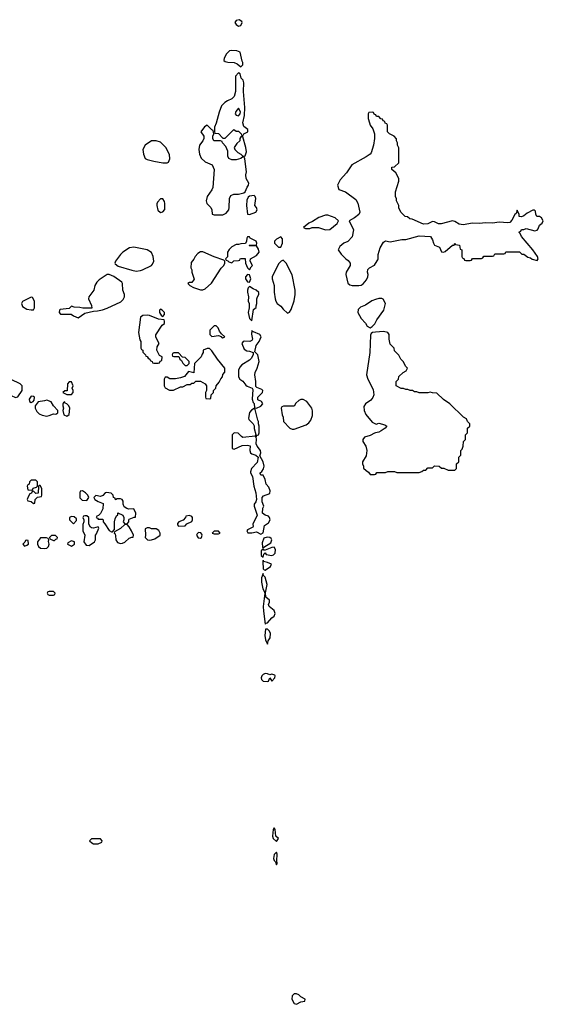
# Model space of a CAD drawing. Header units: inches. Extents: x 2735672 to 2903319, y 894031 to 1029782.
# Tile 131 of 167: x 2816806 to 2821505, y 990803 to 999635. Entities that reach past the tile are written whole.
import ezdxf

# ---------------------------------------------------------------- set-up
doc = ezdxf.new("R2010")
doc.units = ezdxf.units.IN
doc.header["$MEASUREMENT"] = 0
doc.layers.add('C8919', color=7, linetype='Continuous')
doc.layers.add('C8929', color=7, linetype='Continuous')

msp = doc.modelspace()

# ---------------------------------------------------------------- linework, layer by layer
at = {"layer": 'C8919', "color": 4}
for points, elevation in [([(2818775.3, 999635.3), (2818750, 999629), (2818737.3, 999610), (2818750, 999591), (2818770, 999578), (2818790, 999584.7), (2818802, 999610), (2818799, 999619)], 12), ([(2818710, 999359.6), (2818690, 999354.5), (2818675.6, 999344.4), (2818662, 999330), (2818640.7, 999290), (2818638.8, 999270), (2818650, 999260.7), (2818674.4, 999254.4), (2818731, 999250), (2818758.6, 999238.6), (2818790, 999211.3), (2818809.1, 999230.9), (2818809.3, 999250), (2818802.6, 999262.6), (2818784.7, 999344.7), (2818755.5, 999355.5)], 12), ([(2818770, 999158), (2818742, 999130), (2818741.6, 998990), (2818730, 998945.2), (2818710, 998924), (2818670, 998908.7), (2818646.4, 998893.6), (2818616.9, 998863.1), (2818595.3, 998804.7), (2818570, 998706), (2818554, 998670), (2818554, 998630), (2818558, 998618), (2818590, 998614), (2818630, 998574), (2818650, 998574), (2818728.4, 998651.6), (2818750, 998634), (2818770, 998634), (2818794, 998610), (2818798, 998598), (2818810, 998594), (2818818, 998610), (2818853.2, 998630), (2818853.2, 998650), (2818818, 998678), (2818808, 998710), (2818824.4, 998775.6), (2818827.6, 998847.6), (2818813.5, 998990), (2818819.1, 999070), (2818812.1, 999092.1), (2818795.1, 999110), (2818786, 999150)], 12), ([(2818770, 998841.2), (2818747, 998813), (2818741.3, 998790), (2818750, 998778), (2818770, 998773.7), (2818784, 998790), (2818786.3, 998810)], 16), ([(2818490, 998688), (2818466, 998674), (2818432, 998630), (2818458, 998590), (2818458, 998570), (2818451, 998550), (2818421, 998510), (2818414, 998470), (2818418.8, 998430), (2818434.4, 998394.4), (2818470, 998361), (2818534.4, 998334.4), (2818551, 998290), (2818538.8, 998130), (2818530.8, 998110), (2818490, 998048.7), (2818479.1, 998010), (2818486.9, 997986.9), (2818521, 997950), (2818531, 997930), (2818534, 997890), (2818550, 997884.7), (2818630, 997884), (2818659.1, 997900.9), (2818682, 997930), (2818686.6, 997950), (2818689.3, 998030.7), (2818702, 998058), (2818729.3, 998070.7), (2818770, 998071), (2818817.2, 998082.8), (2818830, 998091.3), (2818846.5, 998133.5), (2818859.3, 998150), (2818861.2, 998170), (2818837.6, 998210), (2818837, 998243), (2818842.7, 998270), (2818827.3, 998387.3), (2818822, 998402), (2818810, 998406), (2818791.3, 998388.7), (2818750, 998379), (2818710, 998377.2), (2818684, 998390), (2818674, 998410), (2818675.3, 998455.3), (2818656.4, 998496.4), (2818626, 998530), (2818622, 998542), (2818607.3, 998547.3), (2818548.7, 998550), (2818538, 998570), (2818538, 998590), (2818548, 998610), (2818542, 998642), (2818530, 998646)], 12), ([(2818030, 998549.2), (2817990, 998549), (2817931.3, 998510), (2817911.3, 998470), (2817918, 998430), (2817932, 998390), (2817950, 998381), (2818010, 998366), (2818090, 998351.3), (2818130, 998351.3), (2818142, 998358), (2818153.6, 998386.4), (2818150, 998426), (2818119, 998490), (2818070, 998535.3)], 12), ([(2818810, 998586), (2818790, 998586), (2818782, 998570), (2818782, 998550), (2818755.3, 998524.7), (2818731.3, 998490), (2818738, 998470), (2818764.5, 998444.5), (2818792, 998430), (2818810, 998412), (2818830, 998414), (2818840.9, 998450), (2818836.9, 998490)], 12), ([(2818090, 998028), (2818070, 998028), (2818042, 997998), (2818036.9, 997983.1), (2818036, 997970), (2818047.1, 997927.1), (2818070, 997906), (2818090, 997911.3), (2818110, 997934), (2818110, 997986), (2818104.7, 998004.7)], 12), ([(2818910, 998057), (2818868.3, 998051.7), (2818858, 998042), (2818844, 998016), (2818841, 997970), (2818851.6, 997891.6), (2818870, 997886.8), (2818926, 997910), (2818937, 997930), (2818931.6, 997951.6), (2818917.2, 997970), (2818924.5, 998030), (2818919.3, 998050)], 12), ([(2819570, 997882), (2819550, 997882), (2819490, 997862), (2819435.3, 997824.7), (2819402, 997810), (2819354, 997770), (2819370, 997762), (2819410, 997762), (2819430, 997772), (2819488.4, 997771.6), (2819551.6, 997751.6), (2819590, 997752), (2819654, 997806), (2819668, 997830), (2819638, 997858)], 12), ([(2818870, 997686), (2818850, 997686), (2818843.6, 997676.4), (2818842, 997650), (2818832.7, 997627.3), (2818790, 997626), (2818770, 997618), (2818750, 997618), (2818710, 997598), (2818685.4, 997574.6), (2818672, 997550), (2818672, 997508), (2818654, 997490), (2818658, 997478), (2818672.7, 997472.7), (2818682, 997462), (2818710, 997454), (2818728.4, 997471.6), (2818770, 997474), (2818782, 997478), (2818786, 997490), (2818792.7, 997492.7), (2818830, 997494), (2818832, 997450), (2818852, 997410), (2818870, 997392), (2818882.7, 997417.3), (2818895.3, 997430), (2818874, 997470), (2818879, 997490), (2818930, 997519.1), (2818955.1, 997550), (2818950, 997578), (2818930, 997606), (2818870, 997606), (2818866, 997610), (2818870, 997614), (2818930, 997614), (2818934, 997630), (2818928, 997650), (2818875.3, 997675.3)], 12), ([(2819150, 997686), (2819110, 997668), (2819092, 997650), (2819094, 997630), (2819130, 997594), (2819150, 997594), (2819166, 997630), (2819166, 997670)], 12), ([(2817830, 997596), (2817790.7, 997589.3), (2817731, 997550), (2817710.5, 997529.5), (2817666.8, 997470), (2817661, 997450), (2817664, 997444), (2817690, 997424), (2817812.9, 997387.1), (2817850, 997380.7), (2817890, 997386), (2817909.1, 997390.9), (2817988, 997430), (2817998, 997442), (2818008.7, 997470), (2818004, 997510), (2817990, 997548), (2817949.5, 997569.5)], 12), ([(2818430, 997554), (2818403.5, 997536.5), (2818382, 997510), (2818370, 997486), (2818343.6, 997456.4), (2818342, 997410), (2818351.1, 997391.1), (2818351.6, 997371.6), (2818371.3, 997308.7), (2818350, 997278), (2818330, 997278), (2818314, 997270), (2818334, 997250), (2818366, 997234), (2818430, 997212), (2818450, 997212), (2818470, 997222), (2818528.9, 997271.1), (2818614.6, 997405.4), (2818638, 997430), (2818646, 997450), (2818646, 997470), (2818638, 997478), (2818550, 997508.7), (2818450, 997553.2)], 12), ([(2819170, 997478), (2819154, 997470), (2819130, 997446), (2819072, 997330), (2819072, 997310), (2819090.9, 997250.9), (2819091.3, 997190), (2819098, 997130), (2819104.7, 997110), (2819118, 997090), (2819150, 997064.7), (2819170, 997038), (2819210, 997002), (2819228.4, 997011.6), (2819243.1, 997036.9), (2819270, 997114), (2819279, 997170), (2819279, 997210), (2819250, 997346), (2819198, 997450)], 12), ([(2817610, 997349.2), (2817590, 997349), (2817518, 997302), (2817498, 997282), (2817481, 997250), (2817470.5, 997209.5), (2817426, 997150), (2817424.7, 997130), (2817452, 997070), (2817452.7, 997047.3), (2817371.6, 997048.4), (2817345.4, 997054.6), (2817296.4, 997056.4), (2817270, 997066), (2817250, 997046), (2817170, 997035.3), (2817164.7, 997030), (2817162, 997010), (2817172.7, 996992.7), (2817267.3, 996992.7), (2817290, 996978), (2817330, 996962), (2817390, 997002), (2817470, 997022), (2817503.6, 997023.6), (2817550, 997034), (2817591.9, 997048.1), (2817715.3, 997104.7), (2817734.9, 997125.1), (2817747, 997150), (2817747, 997170), (2817732.3, 997210), (2817729.4, 997269.4), (2817721.5, 997281.5), (2817650, 997332.7)], 12), ([(2818850, 997348.7), (2818831.3, 997330), (2818831.3, 997310), (2818850, 997284.7), (2818870, 997282), (2818880.9, 997310), (2818870, 997348)], 12), ([(2818870, 997242), (2818858, 997230), (2818851.3, 997210), (2818851.3, 997190), (2818861, 997150), (2818858, 997110), (2818864.7, 997090), (2818864.7, 997050), (2818856, 997010), (2818870, 996954), (2818890, 996934), (2818904.7, 997035.3), (2818927.3, 997052.7), (2818927.3, 997067.3), (2818935.3, 997090), (2818934, 997130), (2818939, 997150), (2818953.2, 997170), (2818952.9, 997187.1), (2818929, 997210), (2818901.3, 997221.3)], 12), ([(2816910, 997146), (2816831.6, 997108.4), (2816822, 997090), (2816830, 997062), (2816870, 997038), (2816908, 997032), (2816930, 997034), (2816938, 997050), (2816938, 997110), (2816922, 997142)], 12), ([(2818070, 997038), (2818062, 997030), (2818062, 997010), (2818078, 996978), (2818090, 996974), (2818106, 996990), (2818106, 997010), (2818086, 997030)], 12), ([(2817950, 996985.2), (2817910, 996982), (2817890, 996966), (2817871.3, 996830), (2817883.6, 996763.6), (2817894, 996750), (2817894, 996690), (2817898, 996678), (2817911.6, 996671.6), (2817912.7, 996652.7), (2817934, 996630), (2817938, 996618), (2817950, 996614), (2817958, 996598), (2817974, 996590), (2817978, 996578), (2817994, 996570), (2817998, 996558), (2818010, 996554), (2818050, 996554), (2818062, 996558), (2818067.3, 996572.7), (2818082, 996578), (2818086, 996610), (2818062, 996622), (2818038, 996670), (2818040.4, 996699.6), (2818058, 996730), (2818028.4, 996788.4), (2818028.4, 996808.4), (2818084, 996896), (2818106, 996910), (2818106, 996930), (2818102, 996942), (2818052, 996948), (2817970, 996981.2)], 12), ([(2818570, 996888), (2818550, 996888), (2818514, 996850), (2818514, 996810), (2818530, 996794), (2818590, 996802), (2818614, 996794), (2818614, 996790), (2818630, 996782), (2818646, 996790), (2818616.4, 996816.4), (2818600.2, 996840.2), (2818588, 996870)], 12), ([(2818890, 996846), (2818887.1, 996812.9), (2818895.5, 996770), (2818890, 996759), (2818872, 996748), (2818827.9, 996752.1), (2818810.8, 996749.2), (2818801, 996730), (2818819.9, 996679.9), (2818843.4, 996663.4), (2818870, 996660.5), (2818902, 996650), (2818901, 996630), (2818883.5, 996596.5), (2818870, 996582), (2818800.7, 996539.3), (2818782, 996518), (2818771, 996490), (2818771.1, 996431.1), (2818782, 996410), (2818810, 996391.3), (2818836.3, 996356.3), (2818847.5, 996347.5), (2818892, 996330), (2818899.1, 996319.1), (2818891.3, 996230), (2818902, 996202), (2818911.1, 996191.1), (2818914, 996154), (2818930, 996152), (2818970, 996168), (2818988.7, 996190), (2818975.3, 996210), (2818944.7, 996224.7), (2818944, 996250), (2818985.2, 996290), (2818989, 996310), (2818978.9, 996318.9), (2818934.8, 996334.8), (2818924.1, 996344.1), (2818925.3, 996390), (2818915.5, 996450), (2818918.8, 996470), (2818938, 996510), (2818955.3, 996570), (2818944, 996630), (2818915.3, 996655.3), (2818927.3, 996712.7), (2818955.1, 996750), (2818974, 996790), (2818961.2, 996810), (2818904.7, 996835.3), (2818895.3, 996835.3)], 12), ([(2818510, 996686), (2818490, 996686), (2818454, 996670), (2818454, 996650), (2818443.6, 996636.4), (2818434, 996610), (2818374, 996550), (2818370, 996466), (2818322, 996478), (2818285.4, 996434.6), (2818250, 996422), (2818205.4, 996414.6), (2818154.6, 996414.6), (2818130, 996428), (2818112.7, 996427.3), (2818102, 996410), (2818102, 996350), (2818111.6, 996331.6), (2818150, 996312), (2818187.3, 996312.7), (2818250, 996342), (2818270, 996342), (2818310, 996362), (2818336.4, 996363.6), (2818350, 996374), (2818370, 996374), (2818388.4, 996391.6), (2818430, 996392), (2818472, 996370), (2818482, 996350), (2818482, 996310), (2818474, 996290), (2818474, 996250), (2818478, 996238), (2818510, 996234), (2818522, 996238), (2818526, 996270), (2818546, 996290), (2818546, 996310), (2818566, 996330), (2818568.4, 996351.6), (2818596.4, 996383.6), (2818610, 996414), (2818627.3, 996432.7), (2818630, 996454), (2818647.3, 996472.7), (2818648, 996510), (2818582, 996590), (2818530, 996666)], 12), ([(2818230, 996646), (2818190, 996646), (2818178, 996642), (2818174, 996630), (2818178, 996618), (2818190, 996614), (2818234, 996614), (2818242, 996590), (2818258, 996578), (2818270, 996554), (2818290, 996534), (2818310, 996534), (2818326, 996550), (2818326, 996570), (2818290, 996606), (2818267.3, 996607.3)], 12), ([(2816590, 996446), (2816570, 996438), (2816542, 996410), (2816552, 996390), (2816552, 996370), (2816570, 996334), (2816590, 996334), (2816608.4, 996351.6), (2816630, 996352), (2816670, 996324.7), (2816730, 996264.7), (2816770, 996244.7), (2816790, 996252), (2816828, 996310), (2816828, 996350), (2816810, 996368), (2816730, 996408.7), (2816681.2, 996421.2), (2816670, 996428), (2816608.4, 996428.4)], 12), ([(2817270, 996386), (2817250, 996386), (2817234, 996370), (2817232.7, 996307.3), (2817210, 996306), (2817194, 996290), (2817230, 996274), (2817270, 996274), (2817286, 996290), (2817286, 996310), (2817278, 996330), (2817286, 996350)], 12), ([(2816910, 996258), (2816892, 996230), (2816894, 996210), (2816910, 996202), (2816926, 996210), (2816936.4, 996223.6), (2816938, 996250), (2816930, 996255.3)], 12), ([(2817050, 996222), (2817030, 996215.3), (2816972, 996208), (2816944.7, 996170), (2816944.7, 996150), (2816961.4, 996121.4), (2816980.5, 996100.5), (2817007.9, 996087.9), (2817050, 996078.8), (2817070, 996086), (2817110, 996101), (2817130, 996098), (2817148, 996110), (2817148, 996130), (2817108.7, 996170), (2817088.4, 996208.4)], 12), ([(2819350, 996228.7), (2819330, 996228), (2819310, 996218), (2819285.4, 996194.6), (2819270, 996168), (2819172.7, 996167.3), (2819158, 996162), (2819154, 996150), (2819162, 996090), (2819172, 996070), (2819174, 996030), (2819231.6, 995971.6), (2819250, 995962), (2819270, 995962), (2819378, 996002), (2819400.2, 996019.8), (2819418, 996042), (2819434.6, 996085.4), (2819434.6, 996125.4), (2819428.7, 996150), (2819382, 996210)], 12), ([(2817210, 996206), (2817198, 996202), (2817192.7, 996187.3), (2817192, 996170), (2817198, 996150), (2817192, 996130), (2817202, 996090), (2817230, 996078), (2817250, 996094), (2817256, 996150), (2817248.7, 996170), (2817230, 996188.7), (2817215.3, 996195.3)], 12), ([(2818910, 996148), (2818887.1, 996132.9), (2818867.7, 996112.3), (2818861, 996061), (2818862, 996050), (2818902, 996010), (2818911.6, 995991.6), (2818911.6, 995968.4), (2818924.7, 995915.3), (2818919.8, 995900.2), (2818810, 995888), (2818796.4, 995896.4), (2818767.3, 995927.3), (2818730, 995928), (2818712, 995910), (2818712.7, 995812.7), (2818714, 995790), (2818730, 995782), (2818803.1, 995816.9), (2818850, 995818.8), (2818873.4, 995813.4), (2818870.4, 995770), (2818876.3, 995750), (2818890, 995740.4), (2818924.7, 995730), (2818946, 995710), (2818935.9, 995664.1), (2818886, 995610), (2818878, 995578), (2818878, 995570), (2818896.9, 995536.9), (2818908, 995450), (2818924.9, 995390), (2818931, 995330), (2818924.7, 995310), (2818911.3, 995290), (2818911, 995270), (2818938, 995190), (2818898, 995110), (2818902, 995090), (2818898, 995082), (2818850, 995058), (2818844.7, 995050), (2818852.7, 995032.7), (2818890, 995032), (2818930, 995041), (2818970, 995021), (2818990, 995032), (2819002.6, 995097.4), (2819038, 995122), (2819055.1, 995150), (2819049.4, 995169.4), (2819040.2, 995180.2), (2819008.7, 995190), (2818985.2, 995210), (2818987.5, 995252.5), (2818998, 995270), (2818982, 995310), (2818982.9, 995350), (2818995.3, 995364.7), (2819050, 995384), (2819053.3, 995410), (2819041.4, 995441.4), (2819019.3, 995470), (2819009, 995510), (2818990, 995548), (2818970, 995548), (2818964.7, 995564.7), (2818964, 995570), (2818978.6, 995581.4), (2818994.2, 995605.8), (2818999.3, 995630), (2818990, 995668), (2818962, 995722), (2818969.2, 995750), (2818966.6, 995770), (2818937, 995810), (2818929, 995830), (2818932.3, 995872.3), (2818929.1, 995889.1), (2818922, 995898), (2818930, 995894), (2818934.6, 995905.4), (2818950, 995912), (2818956, 995930), (2818954, 995990), (2818948, 996010), (2818948.7, 996030), (2818942, 996042), (2818919, 996139)], 12), ([(2816950, 995506), (2816910, 995506), (2816894, 995490), (2816892.7, 995467.3), (2816878, 995462), (2816874, 995450), (2816878, 995418), (2816910, 995414), (2816922, 995418), (2816927.3, 995432.7), (2816958, 995442), (2816966, 995450), (2816966, 995490)], 12), ([(2816990, 995458), (2816982, 995458), (2816974, 995450), (2816972.7, 995387.3), (2816950, 995386), (2816930, 995406), (2816918, 995402), (2816912.7, 995387.3), (2816898, 995382), (2816883.6, 995356.4), (2816874, 995330), (2816878, 995318), (2816910, 995314), (2816930, 995294), (2816942, 995298), (2816946, 995330), (2816967.3, 995352.7), (2817002, 995358), (2817006, 995370), (2817006, 995430)], 12), ([(2817370, 995408), (2817350, 995406), (2817346, 995390), (2817346.4, 995346.4), (2817366, 995326), (2817410, 995322), (2817428, 995350), (2817418, 995370), (2817398, 995390)], 12), ([(2817586, 995394), (2817574, 995390), (2817552.7, 995367.3), (2817530, 995358), (2817490, 995368), (2817472, 995350), (2817482, 995330), (2817510, 995312), (2817554, 995294), (2817551.6, 995248.4), (2817530, 995206), (2817512.7, 995187.3), (2817498, 995182), (2817494, 995170), (2817504.7, 995164.7), (2817510, 995154), (2817550, 995154), (2817554, 995150), (2817554, 995130), (2817570, 995114), (2817610, 995052), (2817630, 995042), (2817638, 995042), (2817658, 995062), (2817658, 995130), (2817663.1, 995156.9), (2817676.4, 995183.6), (2817686, 995190), (2817687.3, 995212.7), (2817732, 995190), (2817742, 995170), (2817742, 995150), (2817734, 995130), (2817750, 995114), (2817770, 995114), (2817786, 995130), (2817786, 995150), (2817790, 995154), (2817834, 995174), (2817846, 995174), (2817848, 995210), (2817830, 995246), (2817784.7, 995244.7), (2817769.1, 995249.1), (2817745.2, 995265.2), (2817735.3, 995290), (2817735.3, 995315.3), (2817726, 995330), (2817710, 995338), (2817682, 995338), (2817667.3, 995327.3), (2817662, 995342), (2817648.4, 995348.4), (2817646, 995370), (2817627.3, 995387.3)], 12), ([(2817270, 995178), (2817254, 995170), (2817254, 995150), (2817290, 995114), (2817316.4, 995143.6), (2817316.4, 995156.4), (2817296.4, 995176.4)], 12), ([(2817410, 995186), (2817390, 995186), (2817378, 995182), (2817374, 995170), (2817382, 995150), (2817382, 995130), (2817372.7, 995107.3), (2817372, 995050), (2817392, 995010), (2817381, 994950), (2817401.6, 994921.6), (2817430, 994917.3), (2817478, 994950), (2817486, 994970), (2817486, 995010), (2817496.4, 995023.6), (2817515.3, 995075.3), (2817510, 995086), (2817470, 995075.3), (2817450, 995078), (2817443.1, 995083.1), (2817426, 995110), (2817426, 995170)], 12), ([(2818330, 995188), (2818298, 995182), (2818294, 995170), (2818272.7, 995147.3), (2818234, 995130), (2818223.6, 995116.4), (2818223.6, 995103.6), (2818232.7, 995092.7), (2818290, 995094), (2818307.3, 995112.7), (2818350, 995134), (2818358, 995150), (2818358, 995170), (2818350, 995178)], 12), ([(2817770, 995106), (2817750, 995106), (2817712, 995070), (2817658, 995042), (2817654, 995030), (2817662, 995022), (2817666, 995006), (2817667.7, 994970), (2817684.2, 994944.2), (2817710, 994935.8), (2817730, 994938.4), (2817750, 994948), (2817790, 994984.7), (2817814, 994994), (2817826, 994994), (2817828, 995010), (2817808.9, 995048.9), (2817790, 995086)], 12), ([(2817970, 995078), (2817950, 995078), (2817932.7, 995067.3), (2817936, 995010), (2817931, 994990), (2817952, 994970), (2817970, 994965.5), (2817990, 994968), (2818020.2, 994979.8), (2818066, 995010), (2818066, 995030), (2818054.6, 995054.6), (2818030, 995068), (2817990, 995068.7)], 12), ([(2817048, 994988), (2816992, 994988), (2816964.7, 994950), (2816964.7, 994930), (2816974, 994910), (2816994.4, 994894.4), (2817030, 994890.4), (2817050, 994894), (2817066, 994910), (2817069.4, 994930), (2817064.7, 994955.3), (2817068.4, 994968.4), (2817062, 994982)], 12), ([(2817127.3, 995007.3), (2817092.7, 995007.3), (2817074, 994990), (2817078, 994978), (2817110, 994962), (2817118, 994962), (2817130, 994974), (2817142, 994978), (2817146, 994990)], 12), ([(2818410, 995034), (2818398, 995022), (2818394, 995010), (2818407.2, 994987.2), (2818430, 994985.5), (2818437.2, 994990), (2818445.2, 995010), (2818441.2, 995021.2), (2818432.9, 995032.9)], 12), ([(2818590, 995046), (2818550, 995046), (2818534, 995030), (2818550, 995022), (2818590, 995024.7), (2818606, 995030)], 12), ([(2819028.1, 994991.9), (2818996.3, 994983.7), (2818983.5, 994943.5), (2818984.7, 994904.7), (2818990, 994894), (2818996.4, 994903.6), (2819058.5, 994941.5), (2819069.6, 994970), (2819062.4, 994982.4), (2819050, 994989.6)], 12), ([(2816870, 994966), (2816858, 994962), (2816852.7, 994947.3), (2816834, 994930), (2816850, 994914), (2816870, 994922), (2816886, 994930), (2816882, 994962)], 12), ([(2817270, 994959), (2817238, 994942), (2817234, 994930), (2817270, 994911.3), (2817290, 994926), (2817298, 994930), (2817298, 994950)], 12), ([(2819090, 994902.7), (2819070, 994900.7), (2819010, 994875.3), (2818998, 994878), (2818990, 994886), (2818974, 994870), (2818974, 994830), (2818990, 994814), (2818998, 994842), (2819010, 994854), (2819018.8, 994838.8), (2819070, 994828.7), (2819084.6, 994835.4), (2819099.6, 994850), (2819102.5, 994882.5)], 12), ([(2818990, 994786), (2818987.1, 994772.9), (2818990.6, 994710.6), (2818999.6, 994699.6), (2819010, 994697.3), (2819056.2, 994730), (2819065.2, 994750), (2819030, 994767), (2818995.3, 994775.3)], 12), ([(2818990, 994666), (2818976, 994630), (2818974.8, 994590), (2818987.7, 994530), (2819001, 994510), (2819006.8, 994490), (2818990.8, 994370), (2818994, 994330), (2819010, 994214), (2819018, 994222), (2819030, 994224.7), (2819069.4, 994270.6), (2819090, 994284.7), (2819099.5, 994310), (2819090, 994336), (2819045.2, 994370), (2819039.3, 994390), (2819049, 994410), (2819048.7, 994428.7), (2819016.5, 994456.5), (2819012.5, 994492.5), (2819026, 994570), (2819010, 994634), (2818994, 994650)], 12), ([(2817110, 994506), (2817070, 994506), (2817058, 994502), (2817054, 994490), (2817058, 994478), (2817070, 994474), (2817110, 994474), (2817122, 994478), (2817126, 994490)], 12), ([(2819030, 994168.7), (2819012, 994168), (2819006, 994110), (2819012.7, 994072.7), (2819030, 994034), (2819035.3, 994064.7), (2819054, 994090), (2819057.2, 994130), (2819048.7, 994150)], 12), ([(2819010, 993769), (2818990, 993761.2), (2818978.8, 993750), (2818973.4, 993730), (2818976.3, 993716.3), (2818990, 993702), (2819030, 993698), (2819038, 993702), (2819050, 993732), (2819070, 993702), (2819095.3, 993730), (2819099, 993750), (2819095.1, 993755.1), (2819070, 993765.2), (2819050, 993759), (2819028.7, 993768.7)], 12), ([(2819090, 992386), (2819082, 992370), (2819074, 992310), (2819082, 992290), (2819110, 992262), (2819128, 992290), (2819106, 992310), (2819098, 992370)], 12), ([(2817530, 992286), (2817450, 992286), (2817434, 992270), (2817454, 992250), (2817470, 992242), (2817510, 992242), (2817542, 992258), (2817546, 992270)], 12), ([(2819110, 992168), (2819090, 992146), (2819084.7, 992110), (2819090, 992094), (2819102, 992082), (2819110, 992054), (2819118, 992070), (2819114, 992090), (2819117.2, 992150)], 12), ([(2819290, 990898), (2819270, 990898), (2819250, 990878), (2819248.2, 990850), (2819270, 990811), (2819290, 990802.8), (2819330, 990824.7), (2819366, 990830), (2819368, 990850), (2819329.1, 990869.1), (2819310, 990888)], 12)]:
    msp.add_lwpolyline(points, close=True, dxfattribs=dict(at, elevation=elevation))
at = {"layer": 'C8919', "color": 4, "elevation": 12}
for points in [[(2820000, 998782.7), (2819987.3, 998787.3), (2819982, 998802), (2819970, 998806), (2819938, 998802), (2819934, 998790), (2819934, 998750), (2819944.7, 998710), (2819952, 998690), (2819976, 998656), (2819991, 998611), (2819990.8, 998570), (2819980.7, 998510), (2819959.1, 998440.9), (2819950.7, 998429.3), (2819915.9, 998404.1), (2819786.8, 998333.2), (2819739.8, 998260.2), (2819681.4, 998198.6), (2819658, 998150), (2819671.6, 998111.6), (2819730, 998091), (2819822, 998022), (2819841, 997990), (2819858, 997910), (2819851.1, 997888.9), (2819810, 997858), (2819762, 997830), (2819802, 997750), (2819790, 997686), (2819750, 997646), (2819714, 997630), (2819679.6, 997600.4), (2819664.7, 997570), (2819690, 997532), (2819732, 997490), (2819754.4, 997474.4), (2819771.3, 997450), (2819771, 997430), (2819737.3, 997370), (2819733.4, 997350), (2819750.7, 997270.7), (2819770, 997256), (2819790.7, 997250.7), (2819850, 997250.8), (2819870, 997254.8), (2819890, 997266), (2819917.5, 997302.5), (2819929.2, 997330), (2819934, 997350), (2819928.9, 997371.1), (2819930, 997394), (2819946, 997410), (2819990, 997432), (2820000, 997447.8)], [(2820000, 997123.9), (2819967.1, 997112.9), (2819910, 997075.3), (2819863.6, 997056.4), (2819843.6, 997036.4), (2819842, 997010), (2819870, 996954), (2819910, 996914), (2819925.4, 996885.4), (2819950, 996872), (2819970, 996882), (2819993.6, 996906.4), (2820000, 996920.4)], [(2820000, 996831.7), (2819971.3, 996828.7), (2819961, 996819), (2819955.3, 996804.7), (2819948.2, 996650), (2819918.8, 996450), (2819930.8, 996410), (2819978.8, 996318.8), (2819984.9, 996270), (2819974.2, 996245.8), (2819957.1, 996222.9), (2819910.6, 996189.4), (2819895.3, 996164.7), (2819898.8, 996130), (2819913.7, 996093.7), (2819970, 996024.7), (2820000, 996009.7)], [(2820000, 995928.5), (2819990, 995926), (2819950, 995904.5), (2819902, 995890), (2819884.7, 995870), (2819886, 995850), (2819911, 995810), (2819922.8, 995770), (2819916.8, 995723.2), (2819882, 995670), (2819882, 995650), (2819891.6, 995631.6), (2819892.7, 995612.7), (2819914, 995590), (2819936.9, 995576.9), (2819950, 995554), (2819990, 995554), (2820000, 995557.3)]]:
    msp.add_lwpolyline(points, dxfattribs=at)
at = {"layer": 'C8929', "color": 4, "elevation": 12}
for points in [[(2820000, 997447.8), (2820020.2, 997479.8), (2820024, 997490), (2820024, 997530), (2820040.9, 997590), (2820070, 997641), (2820090, 997651), (2820130, 997642), (2820236.4, 997663.6), (2820270, 997664.7), (2820390, 997696), (2820492, 997690), (2820510, 997662), (2820518.8, 997630), (2820530, 997611.3), (2820573.4, 997593.4), (2820591.6, 997551.6), (2820610, 997551.3), (2820623.1, 997556.9), (2820690, 997612), (2820706, 997614), (2820710, 997632), (2820718, 997618), (2820752.7, 997612.7), (2820758, 997578), (2820774, 997570), (2820774, 997510), (2820778, 997498), (2820792.7, 997492.7), (2820798, 997478), (2820810, 997474), (2820850, 997474), (2820862, 997478), (2820870, 997494), (2820950, 997494), (2820962, 997498), (2820970, 997514), (2821050, 997514), (2821062, 997518), (2821070, 997534), (2821150, 997534), (2821162, 997538), (2821170, 997554), (2821290, 997552), (2821312, 997532), (2821330, 997531.3), (2821366, 997506), (2821390, 997498), (2821406, 997486), (2821450, 997474), (2821458, 997490), (2821454, 997510), (2821411.9, 997571.9), (2821309, 997690), (2821298, 997718), (2821286, 997730), (2821302, 997738), (2821310, 997754), (2821330, 997754), (2821350, 997762), (2821430, 997741), (2821450, 997746), (2821460.2, 997759.8), (2821470, 997791.3), (2821495.3, 997810), (2821505.2, 997830), (2821490, 997859), (2821470, 997869), (2821448, 997870), (2821438, 997890), (2821436.4, 997916.4), (2821427.3, 997927.3), (2821410, 997928), (2821360.7, 997899.3), (2821330, 997875.3), (2821310, 997868), (2821288, 997870), (2821287.3, 997887.3), (2821270, 997926), (2821262, 997898), (2821250, 997888), (2821223.8, 997836.2), (2821204.5, 997815.5), (2821188.2, 997811.8), (2821110, 997820.4), (2821050, 997809.6), (2820990, 997813.5), (2820930, 997807.3), (2820870, 997809.6), (2820784.9, 997795.1), (2820750, 997801.3), (2820710, 997823.6), (2820690, 997829.6), (2820590, 997803.7), (2820563.6, 997803.6), (2820530, 997820.9), (2820510, 997823.7), (2820470, 997804.2), (2820430, 997802), (2820327.3, 997847.3), (2820308.4, 997848.4), (2820287.3, 997867.3), (2820266, 997870), (2820226, 997910), (2820208.4, 997948.4), (2820208, 997970), (2820188, 998010), (2820187.3, 998027.3), (2820178, 998050), (2820178, 998090), (2820207.3, 998187.3), (2820208, 998210), (2820180.4, 998260.4), (2820147.3, 998292.7), (2820147.3, 998312.7), (2820170, 998314), (2820207.3, 998352.7), (2820207.3, 998487.3), (2820198, 998510), (2820198, 998530), (2820188.4, 998548.4), (2820187.3, 998567.3), (2820166, 998590), (2820126, 998610), (2820106, 998630), (2820106, 998690), (2820102, 998702), (2820087.3, 998707.3), (2820082, 998722), (2820067.3, 998727.3), (2820062, 998742), (2820047.3, 998747.3), (2820030, 998766), (2820007.3, 998767.3), (2820002, 998782), (2820000, 998782.7)], [(2820000, 996920.4), (2820010, 996942), (2820075.3, 997030), (2820088, 997090), (2820068.4, 997128.4), (2820054.6, 997134.6), (2820030, 997134), (2820000, 997123.9)], [(2820000, 995557.3), (2820002, 995558), (2820010, 995574), (2820090, 995574), (2820110, 995582), (2820170, 995582), (2820190, 995574), (2820230, 995572), (2820390, 995574), (2820416.4, 995583.6), (2820430, 995594), (2820450, 995594), (2820470, 995614), (2820510, 995614), (2820530, 995634), (2820571.6, 995631.6), (2820592.7, 995612.7), (2820611.6, 995611.6), (2820650, 995594), (2820710, 995594), (2820726, 995610), (2820726, 995650), (2820746, 995670), (2820746, 995710), (2820766, 995730), (2820766, 995770), (2820776.4, 995783.6), (2820786, 995810), (2820788.4, 995851.6), (2820806, 995870), (2820806, 995910), (2820826, 995930), (2820826, 995970), (2820846, 995990), (2820846, 996010), (2820826, 996030), (2820814.6, 996054.6), (2820788.9, 996068.9), (2820666, 996190), (2820608.9, 996228.9), (2820550, 996286), (2820510, 996288), (2820490, 996295.3), (2820470, 996288), (2820390, 996288), (2820370, 996298), (2820350, 996298), (2820330, 996308), (2820310, 996308), (2820290, 996318), (2820270, 996318), (2820250, 996328), (2820230, 996328), (2820186, 996350), (2820186, 996390), (2820206, 996410), (2820210, 996434), (2820248.9, 996471.1), (2820274.6, 996485.4), (2820286, 996510), (2820268.4, 996528.4), (2820250, 996566), (2820226, 996590), (2820210, 996626), (2820170, 996666), (2820166, 996690), (2820130, 996726), (2820122, 996770), (2820122, 996810), (2820108.9, 996828.9), (2820070, 996839), (2820000, 996831.7)], [(2820000, 996009.7), (2820006.4, 996006.4), (2820030, 996016), (2820082, 996002), (2820102, 995990), (2820084.7, 995970), (2820050, 995946.6), (2820030, 995936), (2820000, 995928.5)]]:
    msp.add_lwpolyline(points, dxfattribs=at)

doc.saveas('drawing.dxf')
